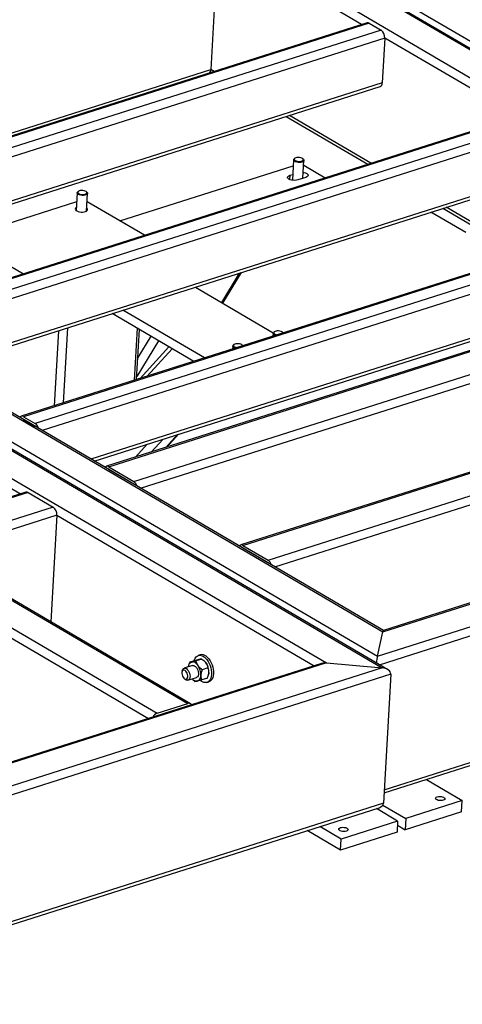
# Model space of a CAD drawing. Header units: millimetres. Extents: x 0 to 841, y 0 to 594.
# Tile 76 of 92: x 679 to 696, y 379 to 418. Entities that reach past the tile are written whole.
import ezdxf

# ---------------------------------------------------------------- set-up
doc = ezdxf.new("R2010")
doc.units = ezdxf.units.MM
doc.layers.add('TRAIT-FORT', color=4, linetype='Continuous', lineweight=25)

msp = doc.modelspace()

# ---------------------------------------------------------------- linework, layer by layer
at = {"layer": 'TRAIT-FORT', "color": 4, "linetype": 'Continuous', "lineweight": 25}
for p, q in [((721.159, 402.222), (650.181, 443.823)), ((721.223, 402.243), (650.246, 443.844)), ((719.88, 401.866), (648.958, 443.434)), ((721.545, 402.345), (671.596, 431.621)), ((686.625, 420.951), (686.336, 415.802)), ((692.348, 417.596), (686.625, 420.951)), ((692.563, 417.665), (666.265, 409.294)), ((692.651, 417.65), (666.354, 409.279)), ((692.651, 417.65), (693.126, 417.372)), ((693.126, 417.372), (666.829, 409.001)), ((650.519, 416.93), (693.17, 391.932)), ((693.271, 417.055), (667.102, 408.725)), ((693.271, 417.055), (693.171, 415.264)), ((698.6, 413.932), (693.271, 417.055)), ((650.298, 415.953), (690.944, 392.13)), ((666.046, 409.344), (686.336, 415.802)), ((666.178, 409.266), (686.254, 415.657)), ((686.309, 415.703), (686.341, 415.684)), ((686.468, 415.725), (686.336, 415.802)), ((693.171, 415.264), (669.046, 407.585)), ((669.178, 407.508), (693.089, 415.119)), ((698.814, 414.001), (672.517, 405.63)), ((698.902, 413.986), (672.605, 405.615)), ((699.377, 413.708), (673.08, 405.337)), ((689.341, 413.926), (692.592, 412.02)), ((692.72, 412.061), (689.468, 413.967)), ((699.523, 413.391), (673.353, 405.061)), ((659.928, 412.871), (693.197, 393.372)), ((693.214, 393.42), (659.992, 412.892)), ((658.704, 412.482), (692.976, 392.395)), ((693.379, 391.868), (658.383, 412.379)), ((689.631, 412.196), (689.586, 411.383)), ((689.687, 412.258), (689.661, 412.24)), ((690.023, 412.22), (689.998, 412.241)), ((690.007, 411.461), (690.047, 412.173)), ((692.575, 412.015), (692.576, 412.03)), ((682.709, 409.758), (689.618, 411.957)), ((689.484, 411.581), (689.599, 411.617)), ((690.037, 411.984), (690.897, 411.48)), ((699.422, 411.601), (675.298, 403.921)), ((675.43, 403.844), (699.34, 411.455)), ((689.484, 411.581), (689.474, 411.413)), ((690.122, 411.498), (689.8, 411.395)), ((681, 410.88), (680.96, 410.173)), ((681.056, 410.942), (681.029, 410.924)), ((681.391, 410.904), (681.367, 410.925)), ((681.376, 410.15), (681.416, 410.857)), ((680.979, 410.52), (677.542, 409.425)), ((683.687, 409.185), (681.397, 410.527)), ((705.065, 410.337), (678.768, 401.966)), ((705.153, 410.322), (678.856, 401.951)), ((705.628, 410.044), (679.331, 401.673)), ((696.509, 409.292), (695.113, 410.11)), ((695.592, 410.262), (698.844, 408.356)), ((698.971, 408.397), (695.719, 410.303)), ((705.774, 409.727), (679.604, 401.397)), ((683.687, 409.185), (682.709, 409.758)), ((676.43, 409.072), (678.858, 407.648)), ((677.881, 408.221), (678.858, 407.648)), ((708.468, 408.342), (682.17, 399.971)), ((682.259, 399.957), (708.556, 408.328)), ((705.674, 407.937), (681.549, 400.257)), ((681.681, 400.18), (705.591, 407.791)), ((683.261, 399.37), (709.558, 407.741)), ((686.816, 406.478), (687.56, 407.705)), ((683.534, 399.094), (709.704, 407.424)), ((687.463, 407.674), (686.758, 406.512)), ((685.721, 407.12), (688.822, 405.302)), ((686.075, 404.292), (682.824, 406.198)), ((685.649, 404.156), (682.398, 406.062)), ((680.256, 405.38), (680.088, 402.386)), ((680.615, 405.495), (680.448, 402.5)), ((683.396, 405.477), (683.28, 403.402)), ((683.369, 403.43), (683.481, 405.427)), ((688.871, 405.343), (688.844, 405.324)), ((684.241, 404.982), (683.376, 403.555)), ((683.936, 405.16), (683.418, 404.306)), ((713.822, 405.204), (687.525, 396.833)), ((687.613, 396.819), (713.91, 405.19)), ((688.815, 405.281), (688.808, 405.162)), ((689.206, 405.304), (689.182, 405.325)), ((689.206, 405.304), (689.218, 405.292)), ((684.663, 404.734), (683.513, 403.476)), ((684.795, 404.657), (683.798, 403.567)), ((687.205, 404.768), (687.199, 404.649)), ((687.261, 404.83), (687.235, 404.812)), ((687.597, 404.792), (687.573, 404.813)), ((687.597, 404.792), (687.608, 404.78)), ((688.616, 396.231), (714.913, 404.602)), ((678.843, 401.843), (678.85, 401.839)), ((678.85, 401.839), (679.325, 401.561)), ((678.856, 401.951), (679.331, 401.673)), ((678.892, 401.815), (678.892, 401.814)), ((679.325, 401.561), (679.332, 401.556)), ((684.425, 401.053), (683.955, 400.54)), ((685.004, 401.238), (684.534, 400.724)), ((684.575, 400.737), (685.045, 401.251)), ((693.056, 392.057), (721.639, 401.156)), ((683.795, 400.853), (683.325, 400.339)), ((676.552, 400.159), (678.745, 398.874)), ((682.253, 399.845), (682.245, 399.849)), ((683.255, 399.258), (682.253, 399.845)), ((682.259, 399.957), (683.261, 399.37)), ((682.294, 399.82), (682.295, 399.82)), ((683.262, 399.253), (683.255, 399.258)), ((688.889, 395.955), (699.641, 399.378)), ((678.959, 398.943), (674.347, 397.475)), ((679.047, 398.928), (674.394, 397.447)), ((679.047, 398.928), (680.05, 398.341)), ((680.05, 398.341), (675.396, 396.86)), ((680.195, 398.024), (675.798, 396.624)), ((680.195, 398.024), (679.957, 393.767)), ((680.195, 398.024), (690.449, 392.015)), ((706.006, 397.492), (693.214, 393.42)), ((693.197, 393.372), (706.053, 397.464)), ((687.607, 396.707), (687.6, 396.711)), ((688.609, 396.119), (687.607, 396.707)), ((687.613, 396.819), (688.616, 396.231)), ((692.976, 392.395), (707.055, 396.877)), ((687.649, 396.682), (687.649, 396.682)), ((673.597, 395.924), (683.85, 389.914)), ((675.685, 396.212), (685.411, 390.512)), ((685.525, 390.503), (675.75, 396.233)), ((688.617, 396.115), (688.609, 396.119)), ((693.243, 386.941), (721.986, 396.09)), ((693.25, 387.062), (722.156, 396.263)), ((674.462, 395.823), (684.188, 390.122)), ((692.976, 392.395), (693.197, 393.372)), ((685.913, 392.45), (685.833, 392.424)), ((690.751, 392.111), (668.542, 385.041)), ((690.944, 392.13), (668.589, 385.014)), ((685.606, 392.024), (685.268, 391.916)), ((685.44, 392.001), (685.439, 391.996)), ((685.717, 392.225), (685.49, 392.152)), ((685.979, 392.282), (685.752, 392.21)), ((686.08, 392.2), (686.069, 392.21)), ((690.944, 392.13), (693.17, 391.932)), ((693.509, 391.677), (668.711, 383.783)), ((693.17, 391.932), (669.592, 384.426)), ((685.191, 391.811), (685.181, 391.762)), ((686.218, 391.931), (685.991, 391.858)), ((686.245, 391.672), (686.246, 391.678)), ((693.509, 391.677), (693.22, 386.528)), ((685.259, 391.515), (685.296, 391.481)), ((685.42, 391.44), (685.758, 391.547)), ((685.605, 391.474), (685.616, 391.464)), ((685.616, 391.464), (685.706, 391.391)), ((686.195, 391.521), (685.968, 391.449)), ((686.174, 391.352), (686.255, 391.378)), ((684.188, 390.122), (685.411, 390.512)), ((694.93, 387.478), (696.36, 386.639)), ((693.22, 386.528), (668.427, 378.635)), ((696.36, 386.639), (694.107, 385.922)), ((696.335, 386.192), (696.36, 386.639)), ((668.41, 378.511), (693.05, 386.354)), ((693.785, 385.82), (692.935, 386.318)), ((693.197, 386.456), (694.107, 385.922)), ((696.335, 386.192), (694.082, 385.474)), ((693.785, 385.82), (691.532, 385.102)), ((693.785, 385.82), (693.76, 385.372)), ((694.107, 385.922), (694.082, 385.474)), ((691.507, 384.655), (690.171, 385.438)), ((691.532, 385.102), (690.682, 385.601)), ((693.76, 385.372), (691.507, 384.655)), ((693.776, 385.654), (694.082, 385.474)), ((691.507, 384.655), (691.532, 385.102))]:
    msp.add_line(p, q, dxfattribs=at)
at = {"layer": 'TRAIT-FORT', "color": 4, "linetype": 'Continuous', "lineweight": 25, "flags": 128}
for points in [[(690.023, 412.22), (690.024, 412.219), (690.043, 412.195), (690.047, 412.169), (690.036, 412.145), (690.01, 412.124), (689.971, 412.107), (689.923, 412.096), (689.868, 412.092), (689.812, 412.094), (689.757, 412.104), (689.709, 412.119), (689.67, 412.139), (689.643, 412.162), (689.643, 412.162)], [(689.672, 412.191), (689.698, 412.169), (689.736, 412.151), (689.783, 412.138), (689.836, 412.132), (689.889, 412.132), (689.937, 412.14), (689.977, 412.153), (690.005, 412.172), (690.019, 412.195), (690.016, 412.218), (689.998, 412.241), (689.966, 412.262), (689.923, 412.277), (689.872, 412.287), (689.819, 412.29), (689.768, 412.286), (689.723, 412.276), (689.688, 412.259), (689.667, 412.238), (689.662, 412.215), (689.672, 412.191)], [(690.02, 411.696), (690.052, 411.69), (690.11, 411.674), (690.157, 411.652), (690.191, 411.626), (690.21, 411.597), (690.212, 411.568), (690.198, 411.541), (690.167, 411.517), (690.122, 411.498)], [(689.8, 411.395), (689.745, 411.382), (689.683, 411.377), (689.617, 411.379), (689.554, 411.388), (689.497, 411.404), (689.449, 411.426), (689.415, 411.453), (689.396, 411.481), (689.394, 411.51), (689.408, 411.537), (689.439, 411.562), (689.484, 411.581)], [(681.391, 410.904), (681.407, 410.886), (681.416, 410.86), (681.409, 410.836), (681.387, 410.814), (681.352, 410.795), (681.306, 410.783), (681.253, 410.776), (681.197, 410.777), (681.141, 410.784), (681.09, 410.797), (681.048, 410.816), (681.018, 410.839), (681.002, 410.864), (681.001, 410.889), (681.015, 410.912), (681.029, 410.924)], [(681.36, 410.93), (681.326, 410.949), (681.28, 410.964), (681.229, 410.972), (681.175, 410.974), (681.125, 410.968), (681.082, 410.956), (681.051, 410.939), (681.033, 410.917), (681.031, 410.893), (681.045, 410.87), (681.074, 410.849), (681.114, 410.831), (681.163, 410.82), (681.216, 410.815), (681.268, 410.817), (681.316, 410.826), (681.353, 410.841), (681.378, 410.861), (681.388, 410.884), (681.382, 410.907), (681.36, 410.93)], [(680.967, 410.295), (680.953, 410.286), (680.93, 410.262), (680.922, 410.235), (680.929, 410.207), (680.952, 410.18), (680.989, 410.156), (681.037, 410.136), (681.093, 410.121), (681.155, 410.113), (681.217, 410.112), (681.277, 410.118), (681.33, 410.13)], [(681.33, 410.13), (681.373, 410.148), (681.403, 410.171), (681.419, 410.197), (681.419, 410.225), (681.404, 410.253), (681.383, 410.272)], [(689.203, 405.288), (689.195, 405.31), (689.172, 405.333), (689.136, 405.352), (689.09, 405.366), (689.038, 405.373), (688.985, 405.374), (688.935, 405.368), (688.893, 405.355), (688.863, 405.337), (688.847, 405.315), (688.847, 405.292), (688.862, 405.268), (688.892, 405.247), (688.934, 405.231), (688.983, 405.22), (688.988, 405.219)], [(688.913, 405.195), (688.897, 405.201), (688.857, 405.22), (688.829, 405.243), (688.816, 405.268), (688.817, 405.293), (688.834, 405.317), (688.844, 405.324)], [(687.304, 404.683), (687.288, 404.689), (687.248, 404.708), (687.22, 404.731), (687.206, 404.756), (687.208, 404.781), (687.225, 404.804), (687.235, 404.812)], [(687.594, 404.775), (687.586, 404.798), (687.563, 404.82), (687.527, 404.839), (687.481, 404.853), (687.429, 404.861), (687.376, 404.862), (687.326, 404.856), (687.284, 404.843), (687.254, 404.825), (687.238, 404.803), (687.238, 404.779), (687.253, 404.756), (687.283, 404.735), (687.324, 404.718), (687.374, 404.707), (687.378, 404.707)], [(685.664, 392.207), (685.678, 392.254), (685.706, 392.316), (685.743, 392.366), (685.787, 392.402), (685.837, 392.425), (685.891, 392.433), (685.948, 392.427), (686.007, 392.405), (686.066, 392.37)], [(686.066, 392.37), (686.123, 392.321), (686.177, 392.26), (686.226, 392.19), (686.269, 392.111), (686.304, 392.026), (686.332, 391.937), (686.351, 391.847), (686.36, 391.758), (686.359, 391.673), (686.349, 391.593), (686.329, 391.522), (686.301, 391.46), (686.264, 391.411), (686.22, 391.374), (686.171, 391.351), (686.116, 391.343), (686.059, 391.35), (686, 391.371), (685.942, 391.407), (685.908, 391.433)], [(686.146, 392.395), (686.203, 392.347), (686.257, 392.286), (686.306, 392.215), (686.349, 392.137), (686.385, 392.052), (686.413, 391.963), (686.431, 391.873), (686.44, 391.784), (686.44, 391.699), (686.43, 391.619), (686.41, 391.547), (686.381, 391.486), (686.345, 391.436), (686.301, 391.399), (686.255, 391.378)], [(685.824, 392.019), (685.796, 392.057), (685.766, 392.09), (685.734, 392.118), (685.702, 392.14), (685.669, 392.156), (685.636, 392.166), (685.604, 392.169), (685.574, 392.166)], [(685.606, 392.024), (685.608, 392.024), (685.645, 392.027), (685.684, 392.015), (685.724, 391.988), (685.76, 391.949), (685.792, 391.899), (685.817, 391.842), (685.834, 391.782), (685.84, 391.722), (685.837, 391.666), (685.824, 391.617), (685.802, 391.579), (685.773, 391.554), (685.758, 391.547)], [(685.305, 391.831), (685.271, 391.843), (685.239, 391.842), (685.212, 391.825), (685.191, 391.796), (685.179, 391.755), (685.177, 391.708), (685.184, 391.656), (685.2, 391.605), (685.223, 391.559), (685.253, 391.521), (685.286, 391.495), (685.32, 391.482), (685.352, 391.484), (685.379, 391.5), (685.4, 391.53), (685.412, 391.57), (685.414, 391.618), (685.407, 391.669), (685.391, 391.72), (685.368, 391.766), (685.338, 391.804), (685.305, 391.831)], [(685.191, 391.811), (685.197, 391.835), (685.217, 391.876), (685.245, 391.905), (685.279, 391.919), (685.317, 391.918), (685.356, 391.902)], [(685.356, 391.902), (685.395, 391.872), (685.431, 391.83), (685.461, 391.778), (685.484, 391.72), (685.498, 391.659), (685.503, 391.6), (685.497, 391.545), (685.482, 391.499), (685.458, 391.464), (685.427, 391.442), (685.39, 391.436), (685.351, 391.444), (685.312, 391.468), (685.296, 391.481)], [(685.79, 391.405), (685.819, 391.415), (685.845, 391.431), (685.868, 391.453), (685.889, 391.481), (685.906, 391.514), (685.919, 391.552), (685.928, 391.594), (685.932, 391.639)], [(686.254, 391.741), (686.249, 391.696), (686.246, 391.678)], [(695.363, 386.787), (695.409, 386.797), (695.46, 386.801), (695.514, 386.798), (695.564, 386.788), (695.608, 386.773), (695.642, 386.753), (695.663, 386.731), (695.669, 386.707), (695.66, 386.684), (695.636, 386.664), (695.6, 386.648), (695.555, 386.638), (695.503, 386.634), (695.45, 386.637), (695.399, 386.647), (695.355, 386.662), (695.322, 386.682), (695.301, 386.705), (695.295, 386.728), (695.304, 386.751), (695.327, 386.771), (695.363, 386.787)], [(691.501, 385.558), (691.546, 385.568), (691.598, 385.572), (691.651, 385.568), (691.702, 385.559), (691.746, 385.544), (691.78, 385.524), (691.8, 385.501), (691.806, 385.477), (691.797, 385.454), (691.774, 385.434), (691.738, 385.419), (691.692, 385.408), (691.641, 385.405), (691.588, 385.408), (691.537, 385.417), (691.493, 385.433), (691.459, 385.452), (691.438, 385.475), (691.432, 385.499), (691.441, 385.522), (691.465, 385.542), (691.501, 385.558)]]:
    msp.add_lwpolyline(points, dxfattribs=at)
at = {"layer": 'TRAIT-FORT', "color": 4, "linetype": 'Continuous', "lineweight": 25}
for centre, radius, start, end in [((692.591, 417.56), 0.109, 56.4469, 105.1011), ((692.908, 417.08), 0.364, 356.1344, 53.2916), ((686.192, 415.788), 0.145, 295.3343, 5.5896), ((693.027, 415.25), 0.145, 295.3343, 5.5896), ((689.685, 412.194), 0.0522, 117.5914, 217.3115), ((678.799, 401.87), 0.0998, 55.1108, 150.0017), ((679.14, 401.402), 0.332, 13.5963, 54.757), ((682.202, 399.875), 0.0998, 55.1108, 150.0017), ((683.07, 399.099), 0.332, 13.5963, 54.757), ((678.987, 398.838), 0.109, 56.4469, 105.1011), ((679.832, 398.049), 0.364, 356.1344, 53.2916), ((687.556, 396.737), 0.0998, 55.1108, 150.0017), ((688.424, 395.961), 0.332, 13.5963, 54.757), ((685.977, 392.198), 0.26, 49.4111, 104.2195), ((685.651, 391.964), 0.216, 110.9103, 178.609), ((685.293, 391.663), 0.64, 357.8591, 33.8665), ((685.768, 391.869), 0.455, 33.7554, 46.6671), ((685.615, 391.765), 0.64, 357.8591, 33.8665), ((685.765, 391.629), 0.225, 217.1557, 276.221), ((685.458, 390.392), 0.129, 32.3183, 111.7047), ((684.3, 389.831), 0.312, 111.077, 153.9899)]:
    msp.add_arc(centre, radius, start, end, dxfattribs=at)
for centre, major_axis, ratio, start_param, end_param in [((693.184, 393.148), (0.03, 0.272), 0.078475, 0.034952, 0.612018), ((692.963, 392.171), (0.03, 0.272), 0.078475, 0.612018, 1.742863), ((690.932, 391.906), (0.351, -0.039), 0.634783, 1.605748, 2.182815), ((693.157, 391.708), (0.351, -0.039), 0.634783, 0.034952, 1.605748), ((692.869, 386.559), (0.351, -0.039), 0.634783, 5.324407, 6.318137)]:
    msp.add_ellipse(centre, major_axis=major_axis, ratio=ratio, start_param=start_param, end_param=end_param, dxfattribs=at)
for points, knots in [([(685.49, 392.152), (685.479, 392.125), (685.46, 392.076), (685.443, 392.024), (685.44, 392.001), (685.44, 392.001)], [0, 0, 0, 0, 0.539952, 0.992603, 1, 1, 1, 1]), ([(685.49, 392.152), (685.497, 392.153), (685.511, 392.154), (685.543, 392.159), (685.568, 392.165), (685.574, 392.166)], [0, 0, 0, 0, 0.432385, 0.879554, 1, 1, 1, 1]), ([(685.574, 392.166), (685.599, 392.172), (685.651, 392.184), (685.718, 392.201), (685.752, 392.21)], [0, 0, 0, 0, 0.504, 1, 1, 1, 1]), ([(685.896, 392.268), (685.87, 392.263), (685.819, 392.251), (685.751, 392.233), (685.717, 392.225)], [0, 0, 0, 0, 0.504, 1, 1, 1, 1]), ([(685.824, 392.019), (685.806, 392.051), (685.77, 392.114), (685.758, 392.178), (685.752, 392.21)], [0, 0, 0, 0, 0.504, 1, 1, 1, 1]), ([(685.991, 391.858), (685.964, 391.879), (685.908, 391.921), (685.854, 391.977), (685.829, 392.012), (685.824, 392.019)], [0, 0, 0, 0, 0.432385, 0.879554, 1, 1, 1, 1]), ([(685.979, 392.282), (685.972, 392.282), (685.958, 392.281), (685.926, 392.275), (685.901, 392.27), (685.896, 392.268)], [0, 0, 0, 0, 0.432385, 0.879554, 1, 1, 1, 1]), ([(685.979, 392.282), (686.007, 392.262), (686.062, 392.22), (686.117, 392.163), (686.141, 392.129), (686.146, 392.122)], [0, 0, 0, 0, 0.432385, 0.879554, 1, 1, 1, 1]), ([(686.146, 392.122), (686.164, 392.09), (686.201, 392.027), (686.213, 391.963), (686.218, 391.931)], [0, 0, 0, 0, 0.504, 1, 1, 1, 1]), ([(685.932, 391.639), (685.932, 391.635), (685.931, 391.607), (685.934, 391.555), (685.949, 391.496), (685.963, 391.462), (685.968, 391.449)], [0, 0, 0, 0, 0.048369, 0.39933, 0.762965, 1, 1, 1, 1]), ([(685.991, 391.858), (685.98, 391.831), (685.96, 391.782), (685.939, 391.707), (685.935, 391.662), (685.932, 391.639)], [0, 0, 0, 0, 0.370457, 0.681018, 1, 1, 1, 1]), ([(686.195, 391.521), (686.203, 391.539), (686.22, 391.582), (686.242, 391.652), (686.252, 391.708), (686.254, 391.738), (686.254, 391.741)], [0, 0, 0, 0, 0.237039, 0.589019, 0.951631, 1, 1, 1, 1]), ([(686.254, 391.741), (686.254, 391.763), (686.255, 391.807), (686.242, 391.871), (686.227, 391.91), (686.218, 391.931)], [0, 0, 0, 0, 0.30999, 0.629546, 1, 1, 1, 1]), ([(685.79, 391.405), (685.77, 391.401), (685.729, 391.393), (685.714, 391.392), (685.706, 391.391)], [0, 0, 0, 0, 0.504, 1, 1, 1, 1]), ([(685.968, 391.449), (685.939, 391.442), (685.88, 391.426), (685.822, 391.412), (685.796, 391.406), (685.79, 391.405)], [0, 0, 0, 0, 0.432385, 0.879554, 1, 1, 1, 1])]:
    msp.add_open_spline(points, degree=3, knots=knots, dxfattribs=at)

doc.saveas('drawing.dxf')
